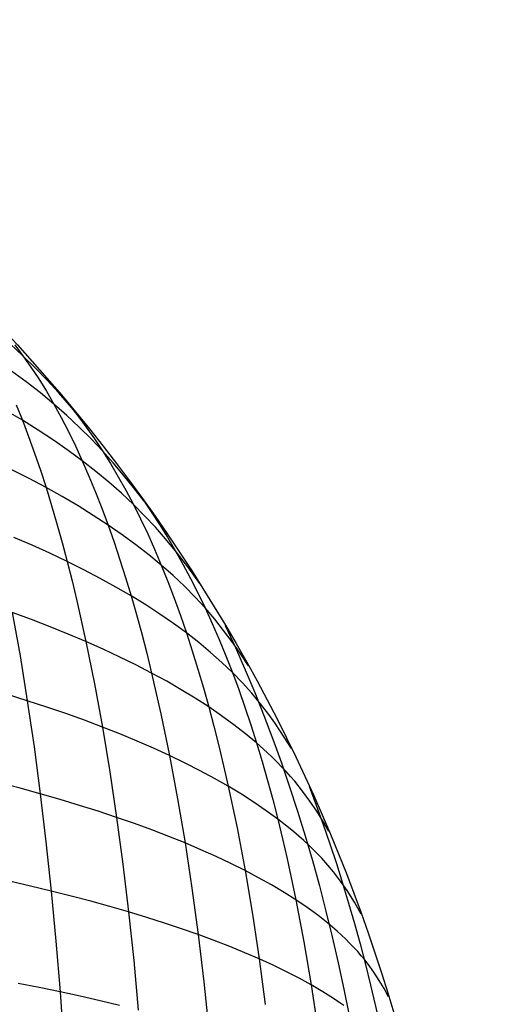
# Model space of a CAD drawing. Extents: x -274 to 274, y -220 to 276.
# Tile 77 of 164: x -193.88 to -192.01, y 222.17 to 226.09. Entities that reach past the tile are written whole.
import ezdxf

# ---------------------------------------------------------------- set-up
doc = ezdxf.new("R2010")
doc.units = 0
doc.layers.add('PREDEFINITO', color=7, linetype='CONTINUOUS')

msp = doc.modelspace()

# ---------------------------------------------------------------- linework, layer by layer
at = {"layer": 'PREDEFINITO'}
for p, q in [((-193.8664, 224.7517, 750.3336), (-193.9177, 224.7993, 750.3819)), ((-193.8987, 224.7945, 750.2665), (-193.8664, 224.7517, 750.3336)), ((-193.8173, 224.7034, 750.284), (-193.8664, 224.7517, 750.3336)), ((-193.8664, 224.7517, 750.3336), (-193.8347, 224.7068, 750.3998)), ((-193.8531, 224.6475, 750.6888), (-193.9112, 224.6904, 750.7345)), ((-193.8347, 224.7068, 750.3998), (-193.8036, 224.6597, 750.4652)), ((-193.7701, 224.6545, 750.2333), (-193.8173, 224.7034, 750.284)), ((-193.7971, 224.6038, 750.6417), (-193.8531, 224.6475, 750.6888)), ((-193.8036, 224.6597, 750.4652), (-193.7731, 224.6106, 750.5297)), ((-193.7247, 224.6051, 750.1818), (-193.7701, 224.6545, 750.2333)), ((-193.7731, 224.6106, 750.5297), (-193.7433, 224.5593, 750.5934)), ((-193.7266, 224.6114, 750.0391), (-193.6809, 224.5555, 750.1294)), ((-193.7433, 224.5593, 750.5934), (-193.7971, 224.6038, 750.6417)), ((-193.6809, 224.5555, 750.1294), (-193.7247, 224.6051, 750.1818)), ((-193.8682, 224.4951, 751.0244), (-193.9328, 224.5334, 751.0676)), ((-193.8931, 224.5573, 750.9644), (-193.8682, 224.4951, 751.0244)), ((-193.6917, 224.514, 750.5437), (-193.7433, 224.5593, 750.5934)), ((-193.7433, 224.5593, 750.5934), (-193.7141, 224.506, 750.6561)), ((-193.6335, 224.4997, 750.0701), (-193.6809, 224.5555, 750.1294)), ((-193.6809, 224.5555, 750.1294), (-193.6477, 224.5127, 750.1948)), ((-193.8056, 224.4559, 750.9799), (-193.8682, 224.4951, 751.0244)), ((-193.8682, 224.4951, 751.0244), (-193.8439, 224.4309, 751.0835)), ((-193.7141, 224.506, 750.6561), (-193.6855, 224.4506, 750.7179)), ((-193.6422, 224.4679, 750.4928), (-193.6917, 224.514, 750.5437)), ((-193.6477, 224.5127, 750.1948), (-193.6147, 224.4682, 750.2597)), ((-193.745, 224.4161, 750.9341), (-193.8056, 224.4559, 750.9799)), ((-193.6855, 224.4506, 750.7179), (-193.6575, 224.3933, 750.7788)), ((-193.595, 224.4211, 750.4407), (-193.6422, 224.4679, 750.4928)), ((-193.6147, 224.4682, 750.2597), (-193.5821, 224.4219, 750.3239)), ((-193.8439, 224.4309, 751.0835), (-193.8202, 224.365, 751.1417)), ((-193.6866, 224.3754, 750.8871), (-193.745, 224.4161, 750.9341)), ((-193.5499, 224.3736, 750.3873), (-193.595, 224.4211, 750.4407)), ((-193.5821, 224.4219, 750.3239), (-193.5499, 224.3736, 750.3873)), ((-193.6303, 224.334, 750.8388), (-193.6866, 224.3754, 750.8871)), ((-193.6575, 224.3933, 750.7788), (-193.6303, 224.334, 750.8388)), ((-193.5069, 224.3256, 750.3329), (-193.5499, 224.3736, 750.3873)), ((-193.5499, 224.3736, 750.3873), (-193.5183, 224.3234, 750.4499)), ((-193.8202, 224.365, 751.1417), (-193.7971, 224.2973, 751.199)), ((-193.5761, 224.2919, 750.7892), (-193.6303, 224.334, 750.8388)), ((-193.6303, 224.334, 750.8388), (-193.6037, 224.2729, 750.8979)), ((-193.8414, 224.2634, 751.2986), (-193.9101, 224.2982, 751.3407)), ((-193.7971, 224.2973, 751.199), (-193.7746, 224.2279, 751.2553)), ((-193.5183, 224.3234, 750.4499), (-193.4873, 224.2711, 750.5117)), ((-193.4659, 224.277, 750.2774), (-193.5069, 224.3256, 750.3329)), ((-193.7746, 224.2279, 751.2553), (-193.8414, 224.2634, 751.2986)), ((-193.6037, 224.2729, 750.8979), (-193.5778, 224.2101, 750.956)), ((-193.5242, 224.249, 750.7383), (-193.5761, 224.2919, 750.7892)), ((-193.4873, 224.2711, 750.5117), (-193.457, 224.217, 750.5725)), ((-193.4264, 224.2282, 750.2211), (-193.4659, 224.277, 750.2774)), ((-193.7098, 224.1917, 751.2108), (-193.7746, 224.2279, 751.2553)), ((-193.7746, 224.2279, 751.2553), (-193.7527, 224.1568, 751.3108)), ((-193.4746, 224.2053, 750.686), (-193.5242, 224.249, 750.7383)), ((-193.457, 224.217, 750.5725), (-193.4273, 224.161, 750.6325)), ((-193.3839, 224.1733, 750.1573), (-193.4264, 224.2282, 750.2211)), ((-193.6471, 224.1549, 751.165), (-193.7098, 224.1917, 751.2108)), ((-193.5778, 224.2101, 750.956), (-193.5525, 224.1454, 751.0132)), ((-193.4273, 224.161, 750.6325), (-193.4746, 224.2053, 750.686)), ((-193.394, 224.1874, 750.1536), (-193.3561, 224.1312, 750.2255)), ((-193.7527, 224.1568, 751.3108), (-193.7314, 224.0841, 751.3654)), ((-193.5865, 224.1173, 751.1179), (-193.6471, 224.1549, 751.165)), ((-193.5525, 224.1454, 751.0132), (-193.528, 224.079, 751.0695)), ((-193.3824, 224.116, 750.5776), (-193.4273, 224.161, 750.6325)), ((-193.4273, 224.161, 750.6325), (-193.3984, 224.1032, 750.6915)), ((-193.528, 224.079, 751.0695), (-193.5865, 224.1173, 751.1179)), ((-193.3984, 224.1032, 750.6915), (-193.3703, 224.0437, 750.7496)), ((-193.3397, 224.0704, 750.5215), (-193.3824, 224.116, 750.5776)), ((-193.3561, 224.1312, 750.2255), (-193.3239, 224.0816, 750.2863)), ((-193.7314, 224.0841, 751.3654), (-193.7106, 224.0098, 751.4191)), ((-193.4716, 224.0401, 751.0199), (-193.528, 224.079, 751.0695)), ((-193.528, 224.079, 751.0695), (-193.504, 224.011, 751.1249)), ((-193.2992, 224.0242, 750.4643), (-193.3397, 224.0704, 750.5215)), ((-193.3239, 224.0816, 750.2863), (-193.2921, 224.0304, 750.3465)), ((-193.8298, 223.9986, 751.5574), (-193.9023, 224.0299, 751.5984)), ((-193.4175, 224.0005, 750.9689), (-193.4716, 224.0401, 751.0199)), ((-193.3703, 224.0437, 750.7496), (-193.3428, 223.9824, 750.8069)), ((-193.2608, 223.9775, 750.406), (-193.2992, 224.0242, 750.4643)), ((-193.2921, 224.0304, 750.3465), (-193.2608, 223.9775, 750.406)), ((-193.7592, 223.9666, 751.5153), (-193.8298, 223.9986, 751.5574)), ((-193.7106, 224.0098, 751.4191), (-193.6905, 223.9339, 751.4718)), ((-193.504, 224.011, 751.1249), (-193.4808, 223.9412, 751.1794)), ((-193.3656, 223.9602, 750.9167), (-193.4175, 224.0005, 750.9689)), ((-193.3428, 223.9824, 750.8069), (-193.3161, 223.9193, 750.8631)), ((-193.6905, 223.9339, 751.4718), (-193.7592, 223.9666, 751.5153)), ((-193.4808, 223.9412, 751.1794), (-193.4581, 223.8699, 751.2329)), ((-193.3161, 223.9193, 750.8631), (-193.3656, 223.9602, 750.9167)), ((-193.2107, 223.9121, 750.3236), (-193.2608, 223.9775, 750.406)), ((-193.2608, 223.9775, 750.406), (-193.23, 223.923, 750.4647)), ((-193.6238, 223.9007, 751.4272), (-193.6905, 223.9339, 751.4718)), ((-193.6905, 223.9339, 751.4718), (-193.6709, 223.8566, 751.5237)), ((-193.2689, 223.8777, 750.8083), (-193.3161, 223.9193, 750.8631)), ((-193.3161, 223.9193, 750.8631), (-193.2901, 223.8544, 750.9185)), ((-193.23, 223.923, 750.4647), (-193.1999, 223.8668, 750.5227)), ((-193.1635, 223.8461, 750.2401), (-193.2107, 223.9121, 750.3236)), ((-193.5592, 223.8667, 751.3812), (-193.6238, 223.9007, 751.4272)), ((-193.4966, 223.8322, 751.334), (-193.5592, 223.8667, 751.3812)), ((-193.4581, 223.8699, 751.2329), (-193.4361, 223.797, 751.2855)), ((-193.224, 223.8355, 750.7521), (-193.2689, 223.8777, 750.8083)), ((-193.1999, 223.8668, 750.5227), (-193.1703, 223.8088, 750.5798)), ((-193.6709, 223.8566, 751.5237), (-193.652, 223.7777, 751.5746)), ((-193.4361, 223.797, 751.2855), (-193.4966, 223.8322, 751.334)), ((-193.2901, 223.8544, 750.9185), (-193.2648, 223.7879, 750.9729)), ((-193.1816, 223.7926, 750.6947), (-193.224, 223.8355, 750.7521)), ((-193.3778, 223.7612, 751.2358), (-193.4361, 223.797, 751.2855)), ((-193.4361, 223.797, 751.2855), (-193.4148, 223.7226, 751.3372)), ((-193.2648, 223.7879, 750.9729), (-193.2401, 223.7197, 751.0263)), ((-193.1415, 223.7491, 750.636), (-193.1816, 223.7926, 750.6947)), ((-193.1703, 223.8088, 750.5798), (-193.1415, 223.7491, 750.636)), ((-193.652, 223.7777, 751.5746), (-193.6158, 223.6157, 751.6737)), ((-193.3217, 223.7247, 751.1847), (-193.3778, 223.7612, 751.2358)), ((-193.1037, 223.7048, 750.5761), (-193.1415, 223.7491, 750.636)), ((-193.1415, 223.7491, 750.636), (-193.1133, 223.6875, 750.6913)), ((-193.8326, 223.7034, 751.8007), (-193.9086, 223.7314, 751.8406)), ((-193.9086, 223.7314, 751.8406), (-193.8778, 223.5585, 751.9364)), ((-193.4148, 223.7226, 751.3372), (-193.3941, 223.6466, 751.388)), ((-193.2678, 223.6876, 751.1324), (-193.3217, 223.7247, 751.1847)), ((-193.2401, 223.7197, 751.0263), (-193.2162, 223.6499, 751.0788)), ((-193.7584, 223.6747, 751.7596), (-193.8326, 223.7034, 751.8007)), ((-193.6861, 223.6455, 751.7173), (-193.7584, 223.6747, 751.7596)), ((-193.2162, 223.6499, 751.0788), (-193.2678, 223.6876, 751.1324)), ((-193.1133, 223.6875, 750.6913), (-193.0859, 223.6242, 750.7456)), ((-193.0682, 223.66, 750.5151), (-193.1037, 223.7048, 750.5761)), ((-193.6158, 223.6157, 751.6737), (-193.6861, 223.6455, 751.7173)), ((-193.3941, 223.6466, 751.388), (-193.374, 223.5693, 751.4378)), ((-193.1669, 223.6116, 751.0239), (-193.2162, 223.6499, 751.0788)), ((-193.2162, 223.6499, 751.0788), (-193.193, 223.5786, 751.1303)), ((-193.0346, 223.6148, 750.453), (-193.0682, 223.66, 750.5151)), ((-193.5474, 223.5853, 751.6288), (-193.6158, 223.6157, 751.6737)), ((-193.6158, 223.6157, 751.6737), (-193.5819, 223.4483, 751.769)), ((-193.1199, 223.5726, 750.9677), (-193.1669, 223.6116, 751.0239)), ((-193.0859, 223.6242, 750.7456), (-193.0592, 223.5593, 750.7989)), ((-193.0028, 223.5692, 750.3901), (-193.0346, 223.6148, 750.453)), ((-193.8778, 223.5585, 751.9364), (-193.8489, 223.3806, 752.0284)), ((-193.4811, 223.5543, 751.5827), (-193.5474, 223.5853, 751.6288)), ((-193.4168, 223.5227, 751.5353), (-193.4811, 223.5543, 751.5827)), ((-193.374, 223.5693, 751.4378), (-193.3546, 223.4905, 751.4867)), ((-193.193, 223.5786, 751.1303), (-193.1705, 223.5058, 751.1809)), ((-193.0753, 223.533, 750.9101), (-193.1199, 223.5726, 750.9677)), ((-193.0592, 223.5593, 750.7989), (-193.0332, 223.4928, 750.8513)), ((-192.9694, 223.5186, 750.3197), (-193.0028, 223.5692, 750.3901)), ((-193.3546, 223.4905, 751.4867), (-193.4168, 223.5227, 751.5353)), ((-193.0332, 223.4928, 750.8513), (-193.0753, 223.533, 750.9101)), ((-193.2945, 223.4578, 751.4367), (-193.3546, 223.4905, 751.4867)), ((-193.3546, 223.4905, 751.4867), (-193.3176, 223.329, 751.5816)), ((-193.1705, 223.5058, 751.1809), (-193.1486, 223.4316, 751.2306)), ((-192.9935, 223.452, 750.7911), (-193.0332, 223.4928, 750.8513)), ((-193.0332, 223.4928, 750.8513), (-193.008, 223.4249, 750.9027)), ((-193.5819, 223.4483, 751.769), (-193.5502, 223.2758, 751.8606)), ((-193.2366, 223.4244, 751.3855), (-193.2945, 223.4578, 751.4367)), ((-192.9562, 223.4106, 750.7297), (-192.9935, 223.452, 750.7911)), ((-193.8489, 223.3806, 752.0284), (-193.9283, 223.4054, 752.0673)), ((-193.1809, 223.3905, 751.333), (-193.2366, 223.4244, 751.3855)), ((-193.1486, 223.4316, 751.2306), (-193.1275, 223.356, 751.2793)), ((-193.008, 223.4249, 750.9027), (-192.9836, 223.3555, 750.9532)), ((-192.9212, 223.3687, 750.667), (-192.9562, 223.4106, 750.7297)), ((-193.7714, 223.3552, 751.9883), (-193.8489, 223.3806, 752.0284)), ((-193.8489, 223.3806, 752.0284), (-193.8222, 223.1978, 752.1167)), ((-193.6958, 223.3293, 751.947), (-193.7714, 223.3552, 751.9883)), ((-193.1275, 223.356, 751.2793), (-193.1809, 223.3905, 751.333)), ((-193.0763, 223.321, 751.2242), (-193.1275, 223.356, 751.2793)), ((-193.1275, 223.356, 751.2793), (-193.1071, 223.2791, 751.327)), ((-192.9836, 223.3555, 750.9532), (-192.9599, 223.2847, 751.0027)), ((-192.8887, 223.3264, 750.6031), (-192.9212, 223.3687, 750.667)), ((-193.6221, 223.3028, 751.9044), (-193.6958, 223.3293, 751.947)), ((-193.3176, 223.329, 751.5816), (-193.2831, 223.1624, 751.6727)), ((-193.0275, 223.2853, 751.1678), (-193.0763, 223.321, 751.2242)), ((-192.8645, 223.2927, 750.552), (-192.8887, 223.3264, 750.6031)), ((-193.5502, 223.2758, 751.8606), (-193.6221, 223.3028, 751.9044)), ((-193.4804, 223.2483, 751.8155), (-193.5502, 223.2758, 751.8606)), ((-193.5502, 223.2758, 751.8606), (-193.5209, 223.0985, 751.9484)), ((-193.1071, 223.2791, 751.327), (-193.0873, 223.2008, 751.3738)), ((-192.9811, 223.2492, 751.1102), (-193.0275, 223.2853, 751.1678)), ((-192.9599, 223.2847, 751.0027), (-192.937, 223.2125, 751.0512)), ((-192.8416, 223.2587, 750.5002), (-192.8645, 223.2927, 750.552)), ((-193.4126, 223.2202, 751.7692), (-193.4804, 223.2483, 751.8155)), ((-192.937, 223.2125, 751.0512), (-192.9811, 223.2492, 751.1102)), ((-192.7988, 223.1903, 750.3953), (-192.8416, 223.2587, 750.5002)), ((-193.8222, 223.1978, 752.1167), (-193.7975, 223.0106, 752.2013)), ((-193.3468, 223.1915, 751.7215), (-193.4126, 223.2202, 751.7692)), ((-193.0873, 223.2008, 751.3738), (-193.0682, 223.1212, 751.4196)), ((-192.8954, 223.1752, 750.9909), (-192.937, 223.2125, 751.0512)), ((-192.937, 223.2125, 751.0512), (-192.9149, 223.1389, 751.0987)), ((-193.2831, 223.1624, 751.6727), (-193.3468, 223.1915, 751.7215)), ((-193.2215, 223.1327, 751.6225), (-193.2831, 223.1624, 751.6727)), ((-193.2831, 223.1624, 751.6727), (-193.2511, 222.991, 751.76)), ((-192.8756, 223.1564, 750.9603), (-192.8954, 223.1752, 750.9909)), ((-193.1621, 223.1025, 751.5711), (-193.2215, 223.1327, 751.6225)), ((-193.0682, 223.1212, 751.4196), (-193.0499, 223.0404, 751.4644)), ((-192.9149, 223.1389, 751.0987), (-192.8936, 223.0639, 751.1453)), ((-192.8563, 223.1374, 750.9293), (-192.8756, 223.1564, 750.9603)), ((-192.8377, 223.1184, 750.898), (-192.8563, 223.1374, 750.9293)), ((-193.5209, 223.0985, 751.9484), (-193.4938, 222.9168, 752.0324)), ((-193.1048, 223.0717, 751.5184), (-193.1621, 223.1025, 751.5711)), ((-192.8197, 223.0992, 750.8664), (-192.8377, 223.1184, 750.898)), ((-192.8024, 223.0798, 750.8345), (-192.8197, 223.0992, 750.8664)), ((-192.7857, 223.0603, 750.8022), (-192.8024, 223.0798, 750.8345)), ((-193.878, 223.0329, 752.2404), (-193.9604, 223.0546, 752.2783)), ((-193.0499, 223.0404, 751.4644), (-193.1048, 223.0717, 751.5184)), ((-192.8936, 223.0639, 751.1453), (-192.873, 222.9877, 751.1909)), ((-192.7542, 223.021, 750.7367), (-192.7857, 223.0603, 750.8022)), ((-193.7975, 223.0106, 752.2013), (-193.878, 223.0329, 752.2404)), ((-193.7187, 222.9879, 752.1609), (-193.7975, 223.0106, 752.2013)), ((-193.7975, 223.0106, 752.2013), (-193.7748, 222.8193, 752.282)), ((-192.9972, 223.0086, 751.4091), (-193.0499, 223.0404, 751.4644)), ((-193.0499, 223.0404, 751.4644), (-193.0151, 222.8753, 751.5512)), ((-192.9468, 222.9763, 751.3525), (-192.9972, 223.0086, 751.4091)), ((-192.725, 222.9812, 750.67), (-192.7542, 223.021, 750.7367)), ((-193.6419, 222.9647, 752.1193), (-193.7187, 222.9879, 752.1609)), ((-193.5669, 222.941, 752.0765), (-193.6419, 222.9647, 752.1193)), ((-193.2511, 222.991, 751.76), (-193.2215, 222.8151, 751.8434)), ((-192.8987, 222.9435, 751.2947), (-192.9468, 222.9763, 751.3525)), ((-192.873, 222.9877, 751.1909), (-192.8531, 222.9102, 751.2355)), ((-192.6979, 222.941, 750.6023), (-192.725, 222.9812, 750.67)), ((-193.4938, 222.9168, 752.0324), (-193.5669, 222.941, 752.0765)), ((-192.8531, 222.9102, 751.2355), (-192.8987, 222.9435, 751.2947)), ((-192.6726, 222.9004, 750.5338), (-192.6979, 222.941, 750.6023)), ((-193.4227, 222.8921, 751.987), (-193.4938, 222.9168, 752.0324)), ((-193.4938, 222.9168, 752.0324), (-193.4689, 222.7309, 752.1125)), ((-193.3536, 222.8669, 751.9404), (-193.4227, 222.8921, 751.987)), ((-192.8099, 222.8764, 751.175), (-192.8531, 222.9102, 751.2355)), ((-192.8531, 222.9102, 751.2355), (-192.8339, 222.8315, 751.2791)), ((-192.6501, 222.8617, 750.4684), (-192.6726, 222.9004, 750.5338)), ((-193.2865, 222.8412, 751.8925), (-193.3536, 222.8669, 751.9404)), ((-193.0151, 222.8753, 751.5512), (-192.9831, 222.7057, 751.6341)), ((-192.7892, 222.8593, 751.1442), (-192.8099, 222.8764, 751.175)), ((-192.7691, 222.8421, 751.1132), (-192.7892, 222.8593, 751.1442)), ((-193.7748, 222.8193, 752.282), (-193.7542, 222.624, 752.3589)), ((-193.2215, 222.8151, 751.8434), (-193.2865, 222.8412, 751.8925)), ((-193.1586, 222.7885, 751.793), (-193.2215, 222.8151, 751.8434)), ((-193.2215, 222.8151, 751.8434), (-193.1944, 222.635, 751.923)), ((-192.8339, 222.8315, 751.2791), (-192.8155, 222.7517, 751.3218)), ((-192.7497, 222.8248, 751.0818), (-192.7691, 222.8421, 751.1132)), ((-192.7309, 222.8073, 751.0501), (-192.7497, 222.8248, 751.0818)), ((-192.7128, 222.7898, 751.018), (-192.7309, 222.8073, 751.0501)), ((-193.0979, 222.7613, 751.7413), (-193.1586, 222.7885, 751.793)), ((-192.6952, 222.7721, 750.9856), (-192.7128, 222.7898, 751.018)), ((-192.6783, 222.7542, 750.9529), (-192.6952, 222.7721, 750.9856)), ((-193.4689, 222.7309, 752.1125), (-193.4463, 222.5411, 752.1888)), ((-193.0394, 222.7337, 751.6883), (-193.0979, 222.7613, 751.7413)), ((-192.9831, 222.7057, 751.6341), (-193.0394, 222.7337, 751.6883)), ((-192.8155, 222.7517, 751.3218), (-192.7808, 222.5887, 751.4041)), ((-192.6621, 222.7363, 750.9199), (-192.6783, 222.7542, 750.9529)), ((-192.6315, 222.7001, 750.8529), (-192.6621, 222.7363, 750.9199)), ((-192.929, 222.6771, 751.5785), (-192.9831, 222.7057, 751.6341)), ((-192.9831, 222.7057, 751.6341), (-192.9537, 222.5319, 751.713)), ((-192.6033, 222.6634, 750.7846), (-192.6315, 222.7001, 750.8529)), ((-193.8358, 222.6436, 752.3983), (-193.9191, 222.6628, 752.4364)), ((-192.8773, 222.6481, 751.5217), (-192.929, 222.6771, 751.5785)), ((-192.5774, 222.6264, 750.7152), (-192.6033, 222.6634, 750.7846)), ((-193.7542, 222.624, 752.3589), (-193.8358, 222.6436, 752.3983)), ((-193.6744, 222.6039, 752.3182), (-193.7542, 222.624, 752.3589)), ((-193.7542, 222.624, 752.3589), (-193.7355, 222.4252, 752.4319)), ((-193.1944, 222.635, 751.923), (-193.1697, 222.4511, 751.9986)), ((-192.8279, 222.6186, 751.4635), (-192.8773, 222.6481, 751.5217)), ((-192.7808, 222.5887, 751.4041), (-192.8279, 222.6186, 751.4635)), ((-192.5482, 222.5798, 750.6274), (-192.5774, 222.6264, 750.7152)), ((-193.5964, 222.5834, 752.2763), (-193.6744, 222.6039, 752.3182)), ((-193.5204, 222.5625, 752.2332), (-193.5964, 222.5834, 752.2763)), ((-192.7362, 222.5583, 751.3434), (-192.7808, 222.5887, 751.4041)), ((-192.7808, 222.5887, 751.4041), (-192.7491, 222.4216, 751.4825)), ((-192.5217, 222.5326, 750.5384), (-192.5482, 222.5798, 750.6274)), ((-193.4463, 222.5411, 752.1888), (-193.5204, 222.5625, 752.2332)), ((-193.3741, 222.5193, 752.1432), (-193.4463, 222.5411, 752.1888)), ((-193.4463, 222.5411, 752.1888), (-193.4258, 222.3478, 752.2612)), ((-192.9537, 222.5319, 751.713), (-192.9269, 222.3542, 751.7881)), ((-192.694, 222.5275, 751.2813), (-192.7362, 222.5583, 751.3434)), ((-193.3039, 222.497, 752.0962), (-193.3741, 222.5193, 752.1432)), ((-193.2358, 222.4743, 752.0481), (-193.3039, 222.497, 752.0962)), ((-192.6738, 222.5119, 751.2498), (-192.694, 222.5275, 751.2813)), ((-192.6543, 222.4962, 751.218), (-192.6738, 222.5119, 751.2498)), ((-192.6354, 222.4804, 751.1858), (-192.6543, 222.4962, 751.218)), ((-193.1697, 222.4511, 751.9986), (-193.2358, 222.4743, 752.0481)), ((-192.6171, 222.4645, 751.1533), (-192.6354, 222.4804, 751.1858)), ((-192.5994, 222.4485, 751.1205), (-192.6171, 222.4645, 751.1533)), ((-193.7355, 222.4252, 752.4319), (-193.7189, 222.2231, 752.5009)), ((-193.1058, 222.4276, 751.9479), (-193.1697, 222.4511, 751.9986)), ((-193.1697, 222.4511, 751.9986), (-193.1475, 222.2637, 752.0703)), ((-193.044, 222.4035, 751.8959), (-193.1058, 222.4276, 751.9479)), ((-192.7491, 222.4216, 751.4825), (-192.7201, 222.2506, 751.5569)), ((-192.5824, 222.4323, 751.0873), (-192.5994, 222.4485, 751.1205)), ((-192.566, 222.4161, 751.0538), (-192.5824, 222.4323, 751.0873)), ((-192.5503, 222.3998, 751.02), (-192.566, 222.4161, 751.0538)), ((-192.9843, 222.3791, 751.8426), (-193.044, 222.4035, 751.8959)), ((-192.9269, 222.3542, 751.7881), (-192.9843, 222.3791, 751.8426)), ((-192.5352, 222.3833, 750.9859), (-192.5503, 222.3998, 751.02)), ((-192.5208, 222.3668, 750.9514), (-192.5352, 222.3833, 750.9859)), ((-193.4258, 222.3478, 752.2612), (-193.4076, 222.1512, 752.3296)), ((-192.8718, 222.3289, 751.7322), (-192.9269, 222.3542, 751.7881)), ((-192.9269, 222.3542, 751.7881), (-192.9028, 222.173, 751.8591)), ((-192.507, 222.3502, 750.9166), (-192.5208, 222.3668, 750.9514)), ((-192.4939, 222.3334, 750.8815), (-192.507, 222.3502, 750.9166)), ((-192.8189, 222.3032, 751.6751), (-192.8718, 222.3289, 751.7322)), ((-192.7683, 222.2771, 751.6166), (-192.8189, 222.3032, 751.6751)), ((-192.4707, 222.3014, 750.8139), (-192.4939, 222.3334, 750.8815)), ((-192.4496, 222.269, 750.7452), (-192.4707, 222.3014, 750.8139)), ((-193.1475, 222.2637, 752.0703), (-193.1276, 222.073, 752.1381)), ((-192.7201, 222.2506, 751.5569), (-192.7683, 222.2771, 751.6166)), ((-192.4303, 222.2362, 750.6757), (-192.4496, 222.269, 750.7452)), ((-193.8013, 222.2401, 752.5407), (-193.8856, 222.2567, 752.5791)), ((-193.7189, 222.2231, 752.5009), (-193.8013, 222.2401, 752.5407)), ((-193.6383, 222.2057, 752.46), (-193.7189, 222.2231, 752.5009)), ((-193.7189, 222.2231, 752.5009), (-193.7042, 222.018, 752.5661)), ((-192.6743, 222.2236, 751.4958), (-192.7201, 222.2506, 751.5569)), ((-192.7201, 222.2506, 751.5569), (-192.6941, 222.076, 751.6272)), ((-192.631, 222.1963, 751.4335), (-192.6743, 222.2236, 751.4958)), ((-192.4124, 222.203, 750.6056), (-192.4303, 222.2362, 750.6757)), ((-193.5595, 222.1879, 752.4178), (-193.6383, 222.2057, 752.46)), ((-193.4826, 222.1697, 752.3743), (-193.5595, 222.1879, 752.4178)), ((-192.6102, 222.1824, 751.4018), (-192.631, 222.1963, 751.4335)), ((-192.5901, 222.1685, 751.3698), (-192.6102, 222.1824, 751.4018))]:
    msp.add_line(p, q, dxfattribs=at)
at = {"layer": 'PREDEFINITO', "extrusion": (-0.140503, 0.153332, 0.978135)}
msp.add_circle((-1.9195, -134.262, 795.2989), 7, dxfattribs=at)
at = {"layer": 'PREDEFINITO', "extrusion": (-1.69153e-16, -9.21748e-17, -1)}
msp.add_arc((204.3399, 225.7094, -2.5), 9.5877, 48.02367, 226.97579, dxfattribs=at)
at = {"layer": 'PREDEFINITO', "extrusion": (0.008284, -0.009039, 0.999925)}
msp.add_arc((-204.1676, 225.5311, 0.5202), 9.5697, 312.91901, 132.08532, dxfattribs=at)
at = {"layer": 'PREDEFINITO', "extrusion": (0.002889, -0.003384, 0.99999)}
msp.add_arc((-204.1293, 225.4947, 3.4258), 9.357, 312.96915, 132.03142, dxfattribs=at)
at = {"layer": 'PREDEFINITO', "extrusion": (0.83527, -0.085112, -0.543213)}
msp.add_arc((198.6435, 509.4108, -587.8588), 5.7946, 41.91149, 116.83818, dxfattribs=at)
at = {"layer": 'PREDEFINITO', "extrusion": (0.820551, -0.088518, -0.564678)}
msp.add_arc((197.3852, 493.5711, -601.6374), 5.4892, 47.6431, 110.7263, dxfattribs=at)

doc.saveas('drawing.dxf')
